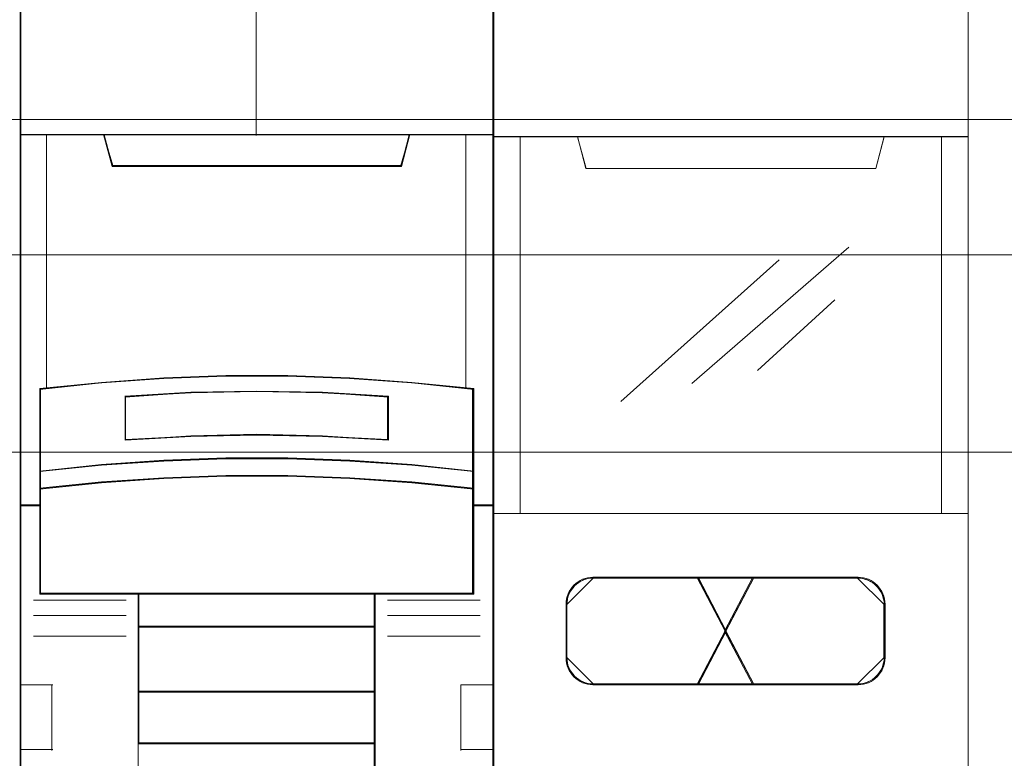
# Model space of a CAD drawing. Header units: millimetres. Extents: x 12819 to 17524, y -4386 to -1138.
# Tile 87 of 94: x 13091.54 to 13095.28, y -4199.17 to -4196.37. Entities that reach past the tile are written whole.
import ezdxf

# ---------------------------------------------------------------- set-up
doc = ezdxf.new("R2010")
doc.units = ezdxf.units.MM
doc.layers.get('0').update_dxf_attribs({"lineweight": 15})
for name, color, linetype, lineweight in [('30', 7, 'Continuous', 15), ('45', 7, 'Continuous', 15), ('50', 7, 'Continuous', 15)]:
    doc.layers.add(name, color=color, linetype=linetype, lineweight=lineweight)

# ---------------------------------------------------------------- blocks, each defined once
blk = doc.blocks.new('*U363')
at = {"layer": '50', "color": 7}
blk.add_lwpolyline([(61.985145, -137.349904), (386.014855, -137.349904), (386.014855, -183.652053), (61.985145, -183.652053), (61.985145, -137.349904)], dxfattribs=at)
blk = doc.blocks.new('*U364')
at = {"layer": '30', "color": 7}
blk.add_lwpolyline([(51.982287, -142.479069), (396.085575, -142.479069), (396.085575, -178.45531), (51.982287, -178.45531), (51.982287, -142.479069)], close=True, dxfattribs=at)
for points in [[(51.982287, -142.479069), (396.085575, -142.479069), (396.085575, -178.45531), (51.982287, -178.45531), (51.982287, -142.479069)], [(51.982287, -149.975715), (396.085575, -149.975715), (396.085575, -170.958664), (51.982287, -170.958664), (51.982287, -149.975715)]]:
    blk.add_lwpolyline(points, dxfattribs=at)
blk = doc.blocks.new('*U370')
at = {"layer": '45', "color": 7}
for points in [[(313.977086, -119.225501), (296.023065, -119.225501), (296.023065, -200.870911), (313.977086, -200.870911), (313.977086, -119.225501)], [(303.822399, -147.095825), (306.177753, -147.095825), (308.533107, -147.183615), (310.882906, -147.348221), (313.232706, -147.57867), (313.232706, -150.711674), (313.232706, -151.381073), (313.232706, -152.012063), (313.977086, -152.012063), (313.977086, -137.9108), (312.977172, -137.9108), (310.805135, -137.9108), (310.488496, -139.090478), (299.511656, -139.090478), (299.195016, -137.9108), (297.02298, -137.9108), (296.023065, -137.9108), (296.023065, -152.012063), (296.767446, -152.012063), (296.767446, -151.381073), (296.767446, -150.711674), (296.767446, -147.57867), (299.106135, -147.348221), (301.467044, -147.183615), (303.822399, -147.095825)], [(299.504735, -139.124951), (310.495417, -139.124951), (310.812456, -137.9108), (304.994514, -137.9108), (299.187696, -137.9108), (299.504735, -139.124951)], [(308.534147, -150.310829), (310.884638, -150.471218), (313.235129, -150.714567), (313.235129, -147.556561), (310.884638, -147.324274), (308.534147, -147.158354), (306.1781, -147.069863), (303.822052, -147.069863), (301.466004, -147.158354), (299.1044, -147.324274), (296.765023, -147.556561), (296.765023, -150.714567), (299.1044, -150.471218), (301.466004, -150.310829), (303.822052, -150.227869), (306.1781, -150.227869), (308.534147, -150.310829)], [(309.998112, -147.845515), (309.998112, -149.516185), (307.499094, -149.376497), (304.99451, -149.331796), (302.501058, -149.376497), (300.00204, -149.516185), (300.00204, -147.845515), (302.501058, -147.700239), (304.99451, -147.655539), (307.499094, -147.700239), (309.998112, -147.845515)], [(307.499094, -149.376497), (309.998112, -149.516185), (309.998112, -147.845515), (307.499094, -147.700239), (304.99451, -147.655539), (302.501058, -147.700239), (300.00204, -147.845515), (300.00204, -149.516185), (302.501058, -149.376497), (304.99451, -149.331796), (307.499094, -149.376497)], [(310.884638, -150.442946), (308.534147, -150.279011), (306.1781, -150.194217), (303.822052, -150.194217), (301.466004, -150.279011), (299.1044, -150.442946), (296.765023, -150.691676), (296.765023, -151.381336), (299.1044, -151.132606), (301.466004, -150.968671), (303.822052, -150.883876), (306.1781, -150.883876), (308.534147, -150.968671), (310.884638, -151.132606), (313.235129, -151.381336), (313.235129, -150.691676), (310.884638, -150.442946)], [(308.534147, -150.943783), (306.1781, -150.860986), (303.822052, -150.860986), (301.466004, -150.943783), (299.1044, -151.103858), (296.765023, -151.346731), (296.765023, -151.981511), (296.765023, -155.370687), (300.510249, -155.370687), (309.489902, -155.370687), (313.235129, -155.370687), (313.235129, -151.981511), (313.235129, -151.346731), (310.884638, -151.103858), (308.534147, -150.943783)], [(300.501957, -156.623131), (309.498195, -156.623131), (309.498195, -155.332392), (300.501957, -155.332392), (300.501957, -156.623131)], [(309.498195, -156.584837), (300.501957, -156.584837), (300.501957, -159.085221), (309.498195, -159.085221), (309.498195, -156.584837)], [(309.498195, -159.046926), (300.501957, -159.046926), (300.501957, -161.049486), (309.498195, -161.049486), (309.498195, -159.046926)], [(300.501957, -165.475841), (309.498195, -165.475841), (309.498195, -161.011192), (300.501957, -161.011192), (300.501957, -165.475841)]]:
    blk.add_lwpolyline(points, close=True, dxfattribs=at)
at = {"layer": '45', "color": 139}
for points in [[(313.977086, -119.225501), (296.023065, -119.225501), (296.023065, -200.870911), (313.977086, -200.870911), (313.977086, -119.225501)], [(308.52541, -150.961142), (306.175187, -150.879006), (303.824964, -150.879006), (301.474741, -150.961142), (299.118975, -151.119938), (296.785381, -151.360869), (296.785381, -151.990577), (296.785381, -155.352666), (300.521349, -155.352666), (309.478802, -155.352666), (313.21477, -155.352666), (313.21477, -151.990577), (313.21477, -151.360869), (310.87009, -151.119938), (308.52541, -150.961142)]]:
    blk.add_lwpolyline(points, close=True, dxfattribs=at)
at = {"layer": '45', "color": 59}
for points in [[(313.95899, -119.243522), (296.041162, -119.243522), (296.041162, -200.852891), (313.95899, -200.852891), (313.95899, -119.243522)], [(299.504735, -139.124951), (310.495417, -139.124951), (310.812456, -137.9108), (304.994514, -137.9108), (299.187696, -137.9108), (299.504735, -139.124951)], [(303.824773, -147.088903), (306.175379, -147.088903), (308.525985, -147.176454), (310.871047, -147.340613), (313.21611, -147.570436), (313.21611, -150.694932), (313.21611, -151.362513), (313.21611, -151.99179), (313.95899, -151.99179), (313.95899, -137.928821), (312.961091, -137.928821), (310.793433, -137.928821), (310.477432, -139.105295), (299.52272, -139.105295), (299.206718, -137.928821), (297.03906, -137.928821), (296.041162, -137.928821), (296.041162, -151.99179), (296.784042, -151.99179), (296.784042, -151.362513), (296.784042, -150.694932), (296.784042, -147.570436), (299.118016, -147.340613), (301.474166, -147.176454), (303.824773, -147.088903)], [(308.534147, -150.310829), (310.884638, -150.471218), (313.235129, -150.714567), (313.235129, -147.556561), (310.884638, -147.324274), (308.534147, -147.158354), (306.1781, -147.069863), (303.822052, -147.069863), (301.466004, -147.158354), (299.1044, -147.324274), (296.765023, -147.556561), (296.765023, -150.714567), (299.1044, -150.471218), (301.466004, -150.310829), (303.822052, -150.227869), (306.1781, -150.227869), (308.534147, -150.310829)], [(309.998112, -147.845515), (309.998112, -149.516185), (307.499094, -149.376497), (304.99451, -149.331796), (302.501058, -149.376497), (300.00204, -149.516185), (300.00204, -147.845515), (302.501058, -147.700239), (304.99451, -147.655539), (307.499094, -147.700239), (309.998112, -147.845515)], [(307.499094, -149.376497), (309.998112, -149.516185), (309.998112, -147.845515), (307.499094, -147.700239), (304.99451, -147.655539), (302.501058, -147.700239), (300.00204, -147.845515), (300.00204, -149.516185), (302.501058, -149.376497), (304.99451, -149.331796), (307.499094, -149.376497)], [(307.488914, -149.361182), (309.977753, -149.498164), (309.977753, -147.859856), (307.488914, -147.717394), (304.994533, -147.67356), (302.511237, -147.717394), (300.022398, -147.859856), (300.022398, -149.498164), (302.511237, -149.361182), (304.994533, -149.317347), (307.488914, -149.361182)], [(310.884638, -150.442946), (308.534147, -150.279011), (306.1781, -150.194217), (303.822052, -150.194217), (301.466004, -150.279011), (299.1044, -150.442946), (296.765023, -150.691676), (296.765023, -151.381336), (299.1044, -151.132606), (301.466004, -150.968671), (303.822052, -150.883876), (306.1781, -150.883876), (308.534147, -150.968671), (310.884638, -151.132606), (313.235129, -151.381336), (313.235129, -150.691676), (310.884638, -150.442946)], [(310.87009, -150.453416), (308.52541, -150.294457), (306.175187, -150.212237), (303.824964, -150.212237), (301.474741, -150.294457), (299.118975, -150.453416), (296.785381, -150.694594), (296.785381, -151.363315), (299.118975, -151.122137), (301.474741, -150.963179), (303.824964, -150.880959), (306.175187, -150.880959), (308.52541, -150.963179), (310.87009, -151.122137), (313.21477, -151.363315), (313.21477, -150.694594), (310.87009, -150.453416)], [(308.534147, -150.943783), (306.1781, -150.860986), (303.822052, -150.860986), (301.466004, -150.943783), (299.1044, -151.103858), (296.765023, -151.346731), (296.765023, -151.981511), (296.765023, -155.370687), (300.510249, -155.370687), (309.489902, -155.370687), (313.235129, -155.370687), (313.235129, -151.981511), (313.235129, -151.346731), (310.884638, -151.103858), (308.534147, -150.943783)], [(300.501957, -156.623131), (309.498195, -156.623131), (309.498195, -155.332392), (300.501957, -155.332392), (300.501957, -156.623131)], [(300.520053, -156.60511), (309.480098, -156.60511), (309.480098, -155.350413), (300.520053, -155.350413), (300.520053, -156.60511)], [(309.498195, -156.584837), (300.501957, -156.584837), (300.501957, -159.085221), (309.498195, -159.085221), (309.498195, -156.584837)], [(309.480098, -156.602858), (300.520053, -156.602858), (300.520053, -159.0672), (309.480098, -159.0672), (309.480098, -156.602858)], [(309.498195, -159.046926), (300.501957, -159.046926), (300.501957, -161.049486), (309.498195, -161.049486), (309.498195, -159.046926)], [(309.480098, -159.064947), (300.520053, -159.064947), (300.520053, -161.031465), (309.480098, -161.031465), (309.480098, -159.064947)], [(300.501957, -165.475841), (309.498195, -165.475841), (309.498195, -161.011192), (300.501957, -161.011192), (300.501957, -165.475841)]]:
    blk.add_lwpolyline(points, close=True, dxfattribs=at)
at = {"layer": '45', "color": 139}
for points in [[(304.974062, -130.731771), (304.974062, -137.949095)], [(296.023065, -137.9108), (313.977086, -137.9108)], [(299.187696, -137.9108), (299.54284, -139.124951)], [(310.812456, -137.9108), (310.457311, -139.124951)], [(299.504385, -139.086657), (310.495766, -139.086657)], [(313.235129, -147.590214), (310.884638, -147.341865), (308.534147, -147.164473), (306.1781, -147.069863), (303.822052, -147.069863), (301.466004, -147.164473), (299.1044, -147.341865), (296.765023, -147.590214)], [(296.765023, -147.551919), (296.765023, -155.370687)], [(313.194411, -155.370687), (313.194411, -147.551919)], [(309.998112, -147.880799), (307.499094, -147.708541), (304.99451, -147.655539), (302.501058, -147.708541), (300.00204, -147.880799)], [(300.00204, -149.516185), (300.00204, -147.840252)], [(309.957394, -149.516185), (309.957394, -147.840252)], [(309.998112, -149.516185), (307.499094, -149.348946), (304.99451, -149.29543), (302.501058, -149.348946), (300.00204, -149.516185)], [(313.235129, -150.714567), (310.884638, -150.454392), (308.534147, -150.282913), (306.1781, -150.194217), (303.822052, -150.194217), (301.466004, -150.282913), (299.1044, -150.454392), (296.765023, -150.714567)], [(313.235129, -151.381336), (310.884638, -151.121161), (308.534147, -150.949682), (306.1781, -150.860986), (303.822052, -150.860986), (301.466004, -150.949682), (299.1044, -151.121161), (296.765023, -151.381336)], [(296.80574, -151.971516), (296.023065, -151.971516)], [(313.977086, -151.971516), (313.194411, -151.971516)], [(313.235129, -155.332392), (296.765023, -155.332392)], [(300.501957, -155.332392), (300.501957, -166.462479)], [(300.501957, -155.332392), (309.498195, -155.332392)], [(309.457478, -155.332392), (309.457478, -166.462479)], [(300.042757, -155.593694), (296.52072, -155.593694)], [(309.957394, -155.593694), (313.47717, -155.593694)], [(300.042757, -156.179369), (296.52072, -156.179369)], [(309.957394, -156.179369), (313.47717, -156.179369)], [(300.501957, -156.584837), (309.498195, -156.584837)], [(300.042757, -156.961021), (296.52072, -156.961021)], [(309.957394, -156.961021), (313.47717, -156.961021)], [(296.023065, -158.801393), (297.253629, -158.801393)], [(297.215174, -158.801393), (297.215174, -161.301777)], [(312.746522, -161.301777), (312.746522, -158.801393)], [(312.746522, -158.801393), (313.977086, -158.801393)], [(300.501957, -159.046926), (309.498195, -159.046926)], [(300.501957, -161.011192), (309.498195, -161.011192)], [(296.023065, -161.263483), (297.253629, -161.263483)], [(312.746522, -161.263483), (313.977086, -161.263483)]]:
    blk.add_lwpolyline(points, dxfattribs=at)
at = {"layer": '45', "color": 140}
for points in [[(303.822399, -147.095825), (306.177753, -147.095825), (308.533107, -147.183615), (310.882906, -147.348221), (313.232706, -147.57867), (313.232706, -150.711674), (313.232706, -151.381073), (313.232706, -152.012063), (313.977086, -152.012063), (313.977086, -137.9108), (312.977172, -137.9108), (310.805135, -137.9108), (310.488496, -139.090478), (299.511656, -139.090478), (299.195016, -137.9108), (297.02298, -137.9108), (296.023065, -137.9108), (296.023065, -152.012063), (296.767446, -152.012063), (296.767446, -151.381073), (296.767446, -150.711674), (296.767446, -147.57867), (299.106135, -147.348221), (301.467044, -147.183615), (303.822399, -147.095825)], [(299.521783, -139.10693), (310.476107, -139.10693), (310.792097, -137.928821), (304.993401, -137.928821), (299.205793, -137.928821), (299.521783, -139.10693)]]:
    blk.add_lwpolyline(points, close=True, dxfattribs=at)
for points in [[(297.020636, -137.9108), (297.020636, -147.563182)], [(312.938798, -147.563182), (312.938798, -137.9108)]]:
    blk.add_lwpolyline(points, dxfattribs=at)
blk = doc.blocks.new('*U371')
at = {"layer": '45', "color": 7}
for points in [[(313.992921, -118.993483), (332.005756, -118.993483), (332.005756, -118.993483), (332.005756, -201.999463), (332.005756, -201.999463), (313.992921, -201.999463), (313.992921, -201.999463), (313.992921, -118.993483), (313.992921, -118.993483)], [(313.992921, -137.996399), (332.005756, -137.996399), (332.005756, -152.302648), (313.992921, -152.302648), (313.992921, -137.996399)], [(313.999707, -138.003157), (332.001232, -138.003157), (332.001232, -152.298143), (313.999707, -152.298143), (313.999707, -138.003157)], [(317.175648, -137.996399), (317.497076, -139.208297), (317.497076, -139.208297), (328.501601, -139.208297), (328.501601, -139.208297), (328.823029, -137.996399), (317.175648, -137.996399)], [(317.180173, -138.003157), (317.501351, -139.201539), (328.497326, -139.201539), (328.818505, -138.003157), (317.180173, -138.003157)]]:
    blk.add_lwpolyline(points, close=True, dxfattribs=at)
at = {"layer": '45', "color": 59}
blk.add_lwpolyline([(313.999707, -118.997989), (332.001232, -118.997989), (332.001232, -201.992705), (313.999707, -201.992705), (313.999707, -118.997989)], close=True, dxfattribs=at)
at = {"layer": '45', "color": 4}
for points in [[(314.997278, -137.996399), (314.997278, -152.302648), (314.997278, -137.996399)], [(330.990088, -152.302648), (330.990088, -137.996399), (330.990088, -152.302648)]]:
    blk.add_lwpolyline(points, close=True, dxfattribs=at)
at = {"layer": '45', "color": 253}
for points in [[(321.516554, -147.367206), (327.479361, -142.190736), (321.516554, -147.367206)], [(318.820171, -148.051996), (324.832743, -142.675045), (318.820171, -148.051996)], [(324.009351, -146.878393), (326.940989, -144.188791), (324.009351, -146.878393)]]:
    blk.add_lwpolyline(points, close=True, dxfattribs=at)
at = {"layer": '45', "color": 1}
for points in [[(317.756098, -158.803646), (321.756164, -158.803646), (322.824028, -156.766887), (321.756164, -154.724191), (317.756098, -154.724191), (317.655801, -154.730129), (317.555504, -154.742005), (317.461108, -154.765758), (317.366711, -154.801386), (317.278214, -154.842952), (317.195617, -154.896395), (317.113019, -154.955776), (317.036322, -155.021095), (316.977324, -155.09829), (316.918326, -155.175484), (316.859328, -155.264555), (316.818029, -155.353627), (316.78263, -155.448636), (316.759031, -155.543645), (316.747231, -155.644592), (316.741332, -155.745539), (316.741332, -157.782298), (316.747231, -157.883245), (316.759031, -157.984192), (316.78263, -158.079201), (316.818029, -158.17421), (316.859328, -158.263281), (316.918326, -158.352352), (316.977324, -158.429547), (317.036322, -158.506742), (317.113019, -158.572061), (317.195617, -158.631442), (317.278214, -158.684884), (317.366711, -158.726451), (317.461108, -158.762079), (317.555504, -158.785832), (317.655801, -158.797708), (317.756098, -158.803646)], [(321.704306, -154.724191), (322.792746, -156.801086), (323.8872, -154.724191), (321.704306, -154.724191)], [(321.704306, -154.724191), (322.792746, -156.801086), (323.8872, -154.724191), (321.704306, -154.724191)], [(321.704306, -154.724191), (322.792746, -156.801086), (323.8872, -154.724191), (321.704306, -154.724191)], [(322.792746, -156.801086), (323.8872, -154.724191), (321.704306, -154.724191), (322.792746, -156.801086)], [(321.704306, -154.724191), (322.792746, -156.801086), (323.8872, -154.724191), (321.704306, -154.724191)], [(322.760691, -156.766887), (323.834611, -158.803646), (327.829359, -158.803646), (327.92967, -158.797708), (328.029981, -158.785832), (328.130293, -158.756141), (328.224703, -158.726451), (328.319114, -158.678946), (328.401723, -158.631442), (328.478432, -158.572061), (328.54924, -158.506742), (328.608246, -158.435485), (328.667253, -158.352352), (328.72626, -158.269219), (328.767564, -158.180148), (328.802968, -158.085139), (328.826571, -157.99013), (328.844273, -157.889183), (328.850173, -157.782298), (328.850173, -155.745539), (328.844273, -155.638654), (328.826571, -155.537707), (328.802968, -155.442698), (328.767564, -155.347688), (328.72626, -155.258617), (328.667253, -155.175484), (328.608246, -155.092351), (328.54924, -155.021095), (328.478432, -154.955776), (328.401723, -154.896395), (328.319114, -154.848891), (328.224703, -154.801386), (328.130293, -154.771696), (328.029981, -154.742005), (327.92967, -154.730129), (327.829359, -154.724191), (323.834611, -154.724191), (322.760691, -156.766887)], [(317.786406, -154.74897), (317.68535, -154.754915), (317.584293, -154.766807), (317.489181, -154.79059), (317.394069, -154.826265), (317.304902, -154.867886), (317.221679, -154.921398), (317.138456, -154.980856), (317.061177, -155.04626), (317.001732, -155.123556), (316.942287, -155.200851), (316.882842, -155.290038), (316.841231, -155.379226), (316.805564, -155.474359), (316.781786, -155.569491), (316.769897, -155.67057), (316.763952, -155.771649), (317.786406, -154.74897)], [(317.777578, -158.772109), (321.73748, -158.772109), (322.794622, -156.766842), (321.73748, -154.755727), (317.777578, -154.755727), (317.678288, -154.761574), (317.578998, -154.773266), (317.485549, -154.796651), (317.3921, -154.831729), (317.304492, -154.872653), (317.222724, -154.925269), (317.140956, -154.983732), (317.065029, -155.048041), (317.006623, -155.124042), (316.948218, -155.200043), (316.889812, -155.287737), (316.848928, -155.375431), (316.813885, -155.468971), (316.790522, -155.562512), (316.778841, -155.661898), (316.773001, -155.761284), (316.773001, -157.766552), (316.778841, -157.865939), (316.790522, -157.965325), (316.813885, -158.058865), (316.848928, -158.152406), (316.889812, -158.2401), (316.948218, -158.327794), (317.006623, -158.403795), (317.065029, -158.479796), (317.140956, -158.544105), (317.222724, -158.602568), (317.304492, -158.655184), (317.3921, -158.696108), (317.485549, -158.731186), (317.578998, -158.754571), (317.678288, -158.766263), (317.777578, -158.772109)], [(327.816409, -154.74897), (317.76831, -154.74897), (327.816409, -154.74897)], [(321.726926, -154.74897), (323.864579, -158.78112), (321.726926, -154.74897)], [(323.864579, -154.74897), (321.726926, -158.78112), (323.864579, -154.74897)], [(321.733712, -154.755727), (322.791699, -156.76955), (323.855531, -154.755727), (321.733712, -154.755727)], [(321.733712, -154.755727), (322.791699, -156.76955), (323.855531, -154.755727), (321.733712, -154.755727)], [(322.792359, -156.766842), (323.85511, -158.772109), (327.808308, -158.772109), (327.907576, -158.766263), (328.006844, -158.754571), (328.106111, -158.725339), (328.19954, -158.696108), (328.292969, -158.649338), (328.374719, -158.602568), (328.450629, -158.544105), (328.520701, -158.479796), (328.579094, -158.409641), (328.637487, -158.327794), (328.695879, -158.245946), (328.736754, -158.158252), (328.77179, -158.064712), (328.795147, -157.971172), (328.812665, -157.871785), (328.818505, -157.766552), (328.818505, -155.761284), (328.812665, -155.656052), (328.795147, -155.556665), (328.77179, -155.463125), (328.736754, -155.369585), (328.695879, -155.281891), (328.637487, -155.200043), (328.579094, -155.118196), (328.520701, -155.048041), (328.450629, -154.983732), (328.374719, -154.925269), (328.292969, -154.878499), (328.19954, -154.831729), (328.106111, -154.802498), (328.006844, -154.773266), (327.907576, -154.761574), (327.808308, -154.755727), (323.85511, -154.755727), (322.792359, -156.766842)], [(328.827553, -155.771649), (328.821603, -155.664624), (328.803755, -155.563546), (328.779958, -155.468413), (328.744262, -155.37328), (328.702616, -155.284093), (328.643122, -155.200851), (328.583629, -155.11761), (328.524135, -155.04626), (328.452743, -154.980856), (328.375401, -154.921398), (328.29211, -154.873832), (328.19692, -154.826265), (328.10173, -154.796536), (328.000591, -154.766807), (327.899452, -154.754915), (327.798313, -154.74897), (328.827553, -155.771649)], [(316.763952, -155.753628), (316.763952, -157.776461), (316.763952, -155.753628)], [(328.809456, -157.776461), (328.809456, -155.753628), (328.809456, -157.776461)], [(323.8872, -158.803646), (322.792746, -156.735761), (321.704306, -158.803646), (323.8872, -158.803646)], [(323.8872, -158.803646), (322.792746, -156.735761), (321.704306, -158.803646), (323.8872, -158.803646)], [(322.792746, -156.735761), (321.704306, -158.803646), (323.8872, -158.803646), (322.792746, -156.735761)], [(323.8872, -158.803646), (322.792746, -156.735761), (321.704306, -158.803646), (323.8872, -158.803646)], [(322.792746, -156.735761), (321.704306, -158.803646), (323.8872, -158.803646), (322.792746, -156.735761)], [(323.855531, -158.772109), (322.791699, -156.767297), (321.733712, -158.772109), (323.855531, -158.772109)], [(323.855531, -158.772109), (322.791699, -156.767297), (321.733712, -158.772109), (323.855531, -158.772109)], [(322.791699, -156.767297), (321.733712, -158.772109), (323.855531, -158.772109), (322.791699, -156.767297)], [(323.855531, -158.772109), (322.791699, -156.767297), (321.733712, -158.772109), (323.855531, -158.772109)], [(322.791699, -156.767297), (321.733712, -158.772109), (323.855531, -158.772109), (322.791699, -156.767297)], [(316.763952, -157.75844), (316.769897, -157.859519), (316.781786, -157.960598), (316.805564, -158.055731), (316.841231, -158.150864), (316.882842, -158.240051), (316.942287, -158.329238), (317.001732, -158.406534), (317.061177, -158.483829), (317.138456, -158.549233), (317.221679, -158.608691), (317.304902, -158.662204), (317.394069, -158.703824), (317.489181, -158.739499), (317.584293, -158.763282), (317.68535, -158.775174), (317.786406, -158.78112), (316.763952, -157.75844)], [(327.798313, -158.78112), (327.899452, -158.775174), (328.000591, -158.763282), (328.10173, -158.733553), (328.19692, -158.703824), (328.29211, -158.656258), (328.375401, -158.608691), (328.452743, -158.549233), (328.524135, -158.483829), (328.583629, -158.41248), (328.643122, -158.329238), (328.702616, -158.245997), (328.744262, -158.15681), (328.779958, -158.061677), (328.803755, -157.966544), (328.821603, -157.865465), (328.827553, -157.75844), (327.798313, -158.78112)], [(327.816409, -158.763099), (317.76831, -158.763099), (327.816409, -158.763099)]]:
    blk.add_lwpolyline(points, close=True, dxfattribs=at)
at = {"layer": '45', "color": 2}
blk.add_lwpolyline([(321.733712, -154.755727), (322.791699, -156.76955), (323.855531, -154.755727), (321.733712, -154.755727)], close=True, dxfattribs=at)
blk.add_lwpolyline([(321.733712, -154.755727), (322.791699, -156.76955), (323.855531, -154.755727), (321.733712, -154.755727)], close=True, dxfattribs=at)
at = {"layer": '45', "color": 3}
blk.add_lwpolyline([(322.791699, -156.76955), (323.855531, -154.755727), (321.733712, -154.755727), (322.791699, -156.76955)], close=True, dxfattribs=at)

msp = doc.modelspace()

# ---------------------------------------------------------------- block references
at = {"xscale": 0.1000000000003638, "yscale": 0.1000000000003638, "zscale": 0.1000000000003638}
for name in ['*U364', '*U363', '*U371', '*U370']:
    msp.add_blockref(name, (13061.9398, -4183.0131), dxfattribs=at)

doc.saveas('drawing.dxf')
